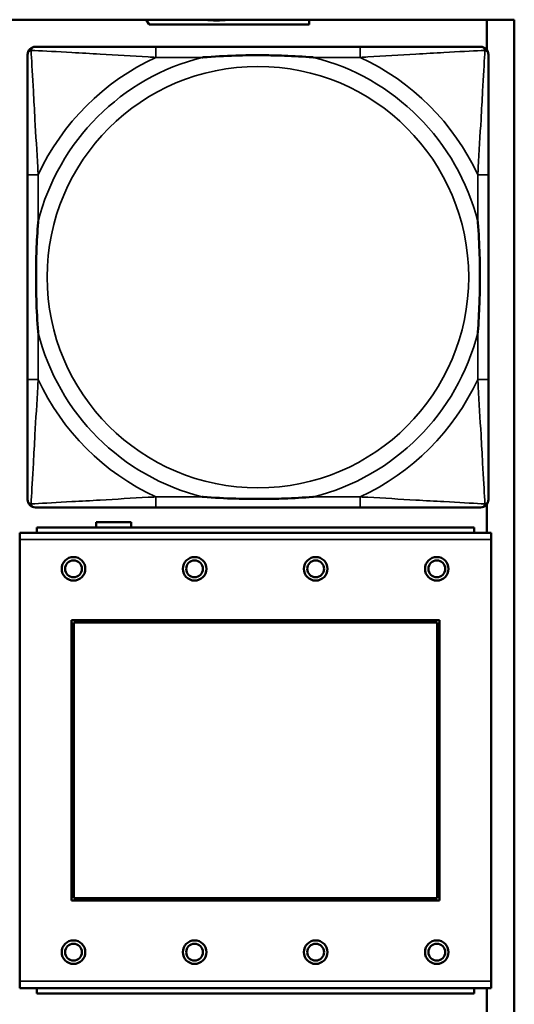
# Model space of a CAD drawing. Header units: inches. Extents: x -32 to 29.2, y -14.4 to 22.6.
# Tile 106 of 256: x -5.761 to -5.025, y -7.787 to -6.323. Entities that reach past the tile are written whole.
import ezdxf

# ---------------------------------------------------------------- set-up
doc = ezdxf.new("R2010")
doc.units = ezdxf.units.IN
doc.header["$MEASUREMENT"] = 0
doc.layers.add('Visible (ANSI)', color=7, linetype='Continuous', lineweight=50)
doc.layers.add('Visible Narrow (ANSI)', color=7, linetype='Continuous', lineweight=35)

msp = doc.modelspace()

# ---------------------------------------------------------------- linework, layer by layer
at = {"layer": 'Visible (ANSI)'}
for p, q in [((-27.8004, -6.3234), (-5.0254, -6.3234)), ((-5.5681, -6.3305), (-5.5724, -6.3234)), ((-5.3303, -6.3234), (-5.3303, -6.3305)), ((-5.0661, -6.3234), (-5.0661, -6.3686)), ((-5.0254, -6.3234), (-5.0254, -8.528)), ((-5.3303, -6.3305), (-5.5681, -6.3305)), ((-5.2544, -6.3637), (-5.5583, -6.3637)), ((-5.7489, -6.5542), (-5.7489, -6.8582)), ((-5.0639, -6.8582), (-5.0639, -6.5542)), ((-5.5583, -7.0487), (-5.2544, -7.0487)), ((-5.0661, -7.0438), (-5.0661, -7.0863)), ((-5.6471, -7.0783), (-5.6471, -7.0706)), ((-5.6471, -7.0706), (-5.5951, -7.0706)), ((-5.5951, -7.0706), (-5.5951, -7.0783)), ((-5.0851, -7.0783), (-5.7351, -7.0783)), ((-5.7351, -7.0863), (-5.7351, -7.0783)), ((-5.0851, -7.0783), (-5.0851, -7.0863)), ((-5.0596, -7.0863), (-5.7606, -7.0863)), ((-5.7606, -7.0963), (-5.7606, -7.0863)), ((-5.7606, -7.0963), (-5.7606, -7.7533)), ((-5.0596, -7.0863), (-5.0596, -7.0963)), ((-5.0596, -7.7533), (-5.0596, -7.0963)), ((-5.6836, -7.6333), (-5.6836, -7.2163)), ((-5.6836, -7.2163), (-5.1366, -7.2163)), ((-5.1366, -7.2163), (-5.1366, -7.6333)), ((-5.68, -7.2199), (-5.1402, -7.2199)), ((-5.68, -7.6297), (-5.68, -7.2199)), ((-5.1402, -7.2199), (-5.1402, -7.6297)), ((-5.1366, -7.6333), (-5.6836, -7.6333)), ((-5.1402, -7.6297), (-5.68, -7.6297)), ((-5.7606, -7.7633), (-5.7606, -7.7533)), ((-5.0596, -7.7533), (-5.0596, -7.7633)), ((-5.7606, -7.7633), (-5.0596, -7.7633)), ((-5.7351, -7.7633), (-5.7351, -7.7713)), ((-5.0851, -7.7713), (-5.7351, -7.7713)), ((-5.0851, -7.7713), (-5.0851, -7.7633)), ((-5.0661, -7.7633), (-5.0661, -8.528))]:
    msp.add_line(p, q, dxfattribs=at)
for centre, radius in [((-5.6806, -7.1399), 0.0175), ((-5.6806, -7.1399), 0.0125), ((-5.5006, -7.1399), 0.0175), ((-5.5006, -7.1399), 0.0125), ((-5.3206, -7.1399), 0.0175), ((-5.3206, -7.1399), 0.0125), ((-5.1406, -7.1399), 0.0175), ((-5.1406, -7.1399), 0.0125), ((-5.6806, -7.7099), 0.0175), ((-5.6806, -7.7099), 0.0125), ((-5.5006, -7.7099), 0.0175), ((-5.5006, -7.7099), 0.0125), ((-5.3206, -7.7099), 0.0175), ((-5.3206, -7.7099), 0.0125), ((-5.1406, -7.7099), 0.0175), ((-5.1406, -7.7099), 0.0125)]:
    msp.add_circle(centre, radius, dxfattribs=at)
for centre, radius, start, end in [((-5.4681, -6.2006), 0.124, 262.0541, 277.9459), ((-5.7371, -6.3755), 0.0118, 90, 180), ((-5.0757, -6.3755), 0.0118, 0, 90), ((-5.7371, -7.0369), 0.0118, 180, 270), ((-5.0757, -7.0369), 0.0118, 270, 360)]:
    msp.add_arc(centre, radius, start, end, dxfattribs=at)
for points, knots in [([(-5.5583, -6.3637), (-5.5619, -6.3637), (-5.5655, -6.3637), (-5.5691, -6.3637), (-5.6023, -6.3637), (-5.636, -6.3637), (-5.6669, -6.3637), (-5.6938, -6.3637), (-5.7194, -6.3637), (-5.7328, -6.3637), (-5.7344, -6.3637), (-5.7358, -6.3637), (-5.7371, -6.3637)], [0, 0, 0, 0, 0.0272471, 0.0272471, 0.0272471, 0.2790553, 0.2790553, 0.2790553, 0.4988354, 0.4988354, 0.4988354, 0.5252205, 0.5252205, 0.5252205, 0.5252205]), ([(-5.0757, -6.3637), (-5.0906, -6.3637), (-5.1322, -6.3637), (-5.1728, -6.3637), (-5.1993, -6.3637), (-5.2272, -6.3637), (-5.2544, -6.3637)], [-0.5252205, -0.5252205, -0.5252205, -0.5252205, -0.20743, -0.20743, -0.20743, 0, 0, 0, 0]), ([(-5.7489, -6.3755), (-5.7489, -6.3904), (-5.7489, -6.432), (-5.7489, -6.4726), (-5.7489, -6.4991), (-5.7489, -6.527), (-5.7489, -6.5542)], [-0.5252205, -0.5252205, -0.5252205, -0.5252205, -0.20743, -0.20743, -0.20743, 0, 0, 0, 0]), ([(-5.4891, -6.3794), (-5.4887, -6.3794), (-5.4882, -6.3794), (-5.4717, -6.3781), (-5.4557, -6.3773), (-5.4327, -6.3765), (-5.426, -6.3764), (-5.4169, -6.3763), (-5.4144, -6.3763), (-5.4103, -6.3763), (-5.4087, -6.3762), (-5.4056, -6.3762), (-5.404, -6.3762), (-5.4005, -6.3763), (-5.3984, -6.3763), (-5.3922, -6.3763), (-5.3881, -6.3764), (-5.3784, -6.3766), (-5.3728, -6.3768), (-5.353, -6.3775), (-5.339, -6.3783), (-5.3245, -6.3794), (-5.3241, -6.3794), (-5.3236, -6.3794)], [-0.416114, -0.416114, -0.416114, -0.416114, -0.4127691, -0.4127691, -0.2896446, -0.2896446, -0.2388934, -0.2388934, -0.2201881, -0.2201881, -0.2080204, -0.2080204, -0.196499, -0.196499, -0.1809939, -0.1809939, -0.149741, -0.149741, -0.1073162, -0.1073162, 0, 0, 0.0033356, 0.0033356, 0.0033356, 0.0033356]), ([(-5.0639, -6.5542), (-5.0639, -6.5507), (-5.0639, -6.5471), (-5.0639, -6.5435), (-5.0639, -6.5103), (-5.0639, -6.4766), (-5.0639, -6.4457), (-5.0639, -6.4188), (-5.0639, -6.3932), (-5.0639, -6.3798), (-5.0639, -6.3782), (-5.0639, -6.3767), (-5.0639, -6.3755)], [0, 0, 0, 0, 0.0272471, 0.0272471, 0.0272471, 0.2790553, 0.2790553, 0.2790553, 0.4988354, 0.4988354, 0.4988354, 0.5252205, 0.5252205, 0.5252205, 0.5252205]), ([(-5.7331, -6.7889), (-5.7332, -6.7885), (-5.7332, -6.7881), (-5.7345, -6.7716), (-5.7353, -6.7555), (-5.736, -6.7325), (-5.7362, -6.7258), (-5.7363, -6.7167), (-5.7363, -6.7142), (-5.7363, -6.7101), (-5.7363, -6.7085), (-5.7363, -6.7054), (-5.7363, -6.7039), (-5.7363, -6.7003), (-5.7363, -6.6982), (-5.7362, -6.6921), (-5.7362, -6.6879), (-5.736, -6.6782), (-5.7358, -6.6726), (-5.7351, -6.6528), (-5.7343, -6.6388), (-5.7332, -6.6243), (-5.7332, -6.6239), (-5.7331, -6.6234)], [-0.416114, -0.416114, -0.416114, -0.416114, -0.4127691, -0.4127691, -0.2896446, -0.2896446, -0.2388934, -0.2388934, -0.2201881, -0.2201881, -0.2080204, -0.2080204, -0.196499, -0.196499, -0.1809939, -0.1809939, -0.149741, -0.149741, -0.1073162, -0.1073162, 0, 0, 0.0033356, 0.0033356, 0.0033356, 0.0033356]), ([(-5.0796, -6.6234), (-5.0796, -6.6239), (-5.0795, -6.6243), (-5.0783, -6.6408), (-5.0774, -6.6569), (-5.0767, -6.6798), (-5.0766, -6.6865), (-5.0765, -6.6957), (-5.0765, -6.6982), (-5.0764, -6.7023), (-5.0764, -6.7039), (-5.0764, -6.707), (-5.0764, -6.7085), (-5.0764, -6.7121), (-5.0765, -6.7141), (-5.0765, -6.7203), (-5.0766, -6.7244), (-5.0768, -6.7342), (-5.0769, -6.7398), (-5.0777, -6.7595), (-5.0784, -6.7736), (-5.0795, -6.7881), (-5.0796, -6.7885), (-5.0796, -6.7889)], [-0.416114, -0.416114, -0.416114, -0.416114, -0.4127691, -0.4127691, -0.2896446, -0.2896446, -0.2388934, -0.2388934, -0.2201881, -0.2201881, -0.2080204, -0.2080204, -0.196499, -0.196499, -0.1809939, -0.1809939, -0.149741, -0.149741, -0.1073162, -0.1073162, 0, 0, 0.0033356, 0.0033356, 0.0033356, 0.0033356]), ([(-5.7489, -6.8582), (-5.7489, -6.8854), (-5.7489, -6.9132), (-5.7489, -6.9398), (-5.7489, -6.9804), (-5.7489, -7.022), (-5.7489, -7.0369)], [3.9382945, 3.9382945, 3.9382945, 3.9382945, 4.1457245, 4.1457245, 4.1457245, 4.463515, 4.463515, 4.463515, 4.463515]), ([(-5.0639, -7.0369), (-5.0639, -7.022), (-5.0639, -6.9804), (-5.0639, -6.9398), (-5.0639, -6.9132), (-5.0639, -6.8854), (-5.0639, -6.8582)], [-0.5252205, -0.5252205, -0.5252205, -0.5252205, -0.20743, -0.20743, -0.20743, 0, 0, 0, 0]), ([(-5.3236, -7.033), (-5.3241, -7.033), (-5.3245, -7.033), (-5.339, -7.0341), (-5.353, -7.0349), (-5.3728, -7.0356), (-5.3784, -7.0358), (-5.3881, -7.036), (-5.3922, -7.0361), (-5.3984, -7.0361), (-5.4005, -7.0361), (-5.404, -7.0361), (-5.4056, -7.0361), (-5.4087, -7.0361), (-5.4103, -7.0361), (-5.4144, -7.0361), (-5.4169, -7.0361), (-5.426, -7.036), (-5.4327, -7.0358), (-5.4557, -7.0351), (-5.4717, -7.0343), (-5.4882, -7.033), (-5.4887, -7.033), (-5.4891, -7.033)], [-0.4149464, -0.4149464, -0.4149464, -0.4149464, -0.41162, -0.41162, -0.3046026, -0.3046026, -0.2622958, -0.2622958, -0.23113, -0.23113, -0.215668, -0.215668, -0.2041787, -0.2041787, -0.1920448, -0.1920448, -0.1733916, -0.1733916, -0.1227817, -0.1227817, 0, 0, 0.0033356, 0.0033356, 0.0033356, 0.0033356]), ([(-5.7371, -7.0487), (-5.7222, -7.0487), (-5.6806, -7.0487), (-5.6399, -7.0487), (-5.6134, -7.0487), (-5.5856, -7.0487), (-5.5583, -7.0487)], [-0.5252205, -0.5252205, -0.5252205, -0.5252205, -0.20743, -0.20743, -0.20743, 0, 0, 0, 0]), ([(-5.2544, -7.0487), (-5.2272, -7.0487), (-5.1993, -7.0487), (-5.1728, -7.0487), (-5.1322, -7.0487), (-5.0906, -7.0487), (-5.0757, -7.0487)], [3.9382945, 3.9382945, 3.9382945, 3.9382945, 4.1457245, 4.1457245, 4.1457245, 4.463515, 4.463515, 4.463515, 4.463515])]:
    msp.add_open_spline(points, degree=3, knots=knots, dxfattribs=at)
at = {"layer": 'Visible Narrow (ANSI)'}
for p, q in [((-5.5583, -6.3637), (-5.5583, -6.3794)), ((-5.2544, -6.3637), (-5.2544, -6.3794)), ((-5.5583, -6.3794), (-5.4891, -6.3794)), ((-5.3236, -6.3794), (-5.2544, -6.3794)), ((-5.7331, -6.5542), (-5.7489, -6.5542)), ((-5.7331, -6.6234), (-5.7331, -6.5542)), ((-5.0639, -6.5542), (-5.0796, -6.5542)), ((-5.0796, -6.5542), (-5.0796, -6.6234)), ((-5.7331, -6.8582), (-5.7331, -6.7889)), ((-5.0796, -6.7889), (-5.0796, -6.8582)), ((-5.7331, -6.8582), (-5.7489, -6.8582)), ((-5.0639, -6.8582), (-5.0796, -6.8582)), ((-5.5583, -7.033), (-5.5583, -7.0487)), ((-5.4891, -7.033), (-5.5583, -7.033)), ((-5.2544, -7.033), (-5.3236, -7.033)), ((-5.2544, -7.033), (-5.2544, -7.0487)), ((-5.7606, -7.0963), (-5.0596, -7.0963)), ((-5.0596, -7.7533), (-5.7606, -7.7533))]:
    msp.add_line(p, q, dxfattribs=at)
msp.add_circle((-5.4064, -6.7062), 0.3133, dxfattribs=at)
for radius, start, end in [(0.3371, 104.2103, 165.7897), (0.3604, 114.9407, 155.0593), (0.3371, 14.2103, 75.7897), (0.3604, 24.9407, 65.0593), (0.3371, 194.2103, 255.7897), (0.3371, 284.2103, 345.7897), (0.3604, 204.9407, 245.0593), (0.3604, 294.9407, 335.0593)]:
    msp.add_arc((-5.4064, -6.7062), radius, start, end, dxfattribs=at)
for points, knots in [([(-5.7436, -6.369), (-5.7434, -6.3684), (-5.7432, -6.3678), (-5.7427, -6.3668), (-5.7423, -6.3663), (-5.7417, -6.3656), (-5.7415, -6.3653), (-5.7411, -6.365), (-5.7409, -6.3649), (-5.7406, -6.3646), (-5.7403, -6.3645), (-5.7397, -6.3642), (-5.7392, -6.364), (-5.7382, -6.3637), (-5.7377, -6.3637), (-5.7371, -6.3637)], [-0.00012419, -0.00012419, -0.00012419, -0.00012419, 0.00449537, 0.00449537, 0.00977487, 0.00977487, 0.01307456, 0.01307456, 0.0147244, 0.0147244, 0.01736415, 0.01736415, 0.02158775, 0.02158775, 0.02627331, 0.02627331, 0.02627331, 0.02627331]), ([(-5.0757, -6.3637), (-5.0751, -6.3637), (-5.0745, -6.3637), (-5.0735, -6.364), (-5.0731, -6.3642), (-5.0724, -6.3645), (-5.0722, -6.3646), (-5.0718, -6.3649), (-5.0717, -6.365), (-5.0713, -6.3653), (-5.071, -6.3656), (-5.0704, -6.3663), (-5.0701, -6.3668), (-5.0695, -6.3678), (-5.0693, -6.3684), (-5.0691, -6.369)], [-0.02627331, -0.02627331, -0.02627331, -0.02627331, -0.02158775, -0.02158775, -0.01736415, -0.01736415, -0.0147244, -0.0147244, -0.01307456, -0.01307456, -0.00977487, -0.00977487, -0.00449537, -0.00449537, 0.00012419, 0.00012419, 0.00012419, 0.00012419]), ([(-5.7489, -6.3755), (-5.7489, -6.3749), (-5.7488, -6.3743), (-5.7486, -6.3733), (-5.7484, -6.3729), (-5.7481, -6.3722), (-5.7479, -6.372), (-5.7477, -6.3716), (-5.7476, -6.3715), (-5.7472, -6.3711), (-5.747, -6.3708), (-5.7463, -6.3702), (-5.7458, -6.3699), (-5.7447, -6.3693), (-5.7442, -6.3691), (-5.7436, -6.369)], [-0.02627331, -0.02627331, -0.02627331, -0.02627331, -0.02158775, -0.02158775, -0.01736415, -0.01736415, -0.0147244, -0.0147244, -0.01307456, -0.01307456, -0.00977487, -0.00977487, -0.00449537, -0.00449537, 0.00012419, 0.00012419, 0.00012419, 0.00012419]), ([(-5.7331, -6.5542), (-5.7333, -6.5505), (-5.7336, -6.5467), (-5.7351, -6.5194), (-5.7365, -6.4952), (-5.7387, -6.4573), (-5.7395, -6.4433), (-5.7415, -6.408), (-5.7426, -6.3879), (-5.7434, -6.3725), (-5.7435, -6.3707), (-5.7436, -6.369)], [0, 0, 0, 0, 0.0278591, 0.0278591, 0.201273, 0.201273, 0.3066357, 0.3066357, 0.475216, 0.475216, 0.5007189, 0.5007189, 0.5007189, 0.5007189]), ([(-5.7436, -6.369), (-5.7419, -6.369), (-5.7401, -6.3691), (-5.7246, -6.37), (-5.7045, -6.371), (-5.6693, -6.373), (-5.6552, -6.3738), (-5.6174, -6.3761), (-5.5932, -6.3775), (-5.5659, -6.379), (-5.5621, -6.3792), (-5.5583, -6.3794)], [-0.5007189, -0.5007189, -0.5007189, -0.5007189, -0.475216, -0.475216, -0.3066357, -0.3066357, -0.201273, -0.201273, -0.0278591, -0.0278591, 0, 0, 0, 0]), ([(-5.2544, -6.3794), (-5.2507, -6.3792), (-5.2469, -6.379), (-5.2195, -6.3775), (-5.1954, -6.3761), (-5.1575, -6.3738), (-5.1435, -6.373), (-5.1082, -6.371), (-5.0881, -6.37), (-5.0727, -6.3691), (-5.0708, -6.369), (-5.0691, -6.369)], [0, 0, 0, 0, 0.0278591, 0.0278591, 0.201273, 0.201273, 0.3066357, 0.3066357, 0.475216, 0.475216, 0.5007189, 0.5007189, 0.5007189, 0.5007189]), ([(-5.0691, -6.369), (-5.0692, -6.3707), (-5.0693, -6.3725), (-5.0701, -6.3879), (-5.0712, -6.408), (-5.0732, -6.4433), (-5.074, -6.4573), (-5.0762, -6.4952), (-5.0777, -6.5194), (-5.0792, -6.5467), (-5.0794, -6.5505), (-5.0796, -6.5542)], [-0.5007189, -0.5007189, -0.5007189, -0.5007189, -0.475216, -0.475216, -0.3066357, -0.3066357, -0.201273, -0.201273, -0.0278591, -0.0278591, 0, 0, 0, 0]), ([(-5.0691, -6.369), (-5.0686, -6.3691), (-5.068, -6.3693), (-5.067, -6.3699), (-5.0665, -6.3702), (-5.0658, -6.3708), (-5.0655, -6.3711), (-5.0652, -6.3715), (-5.0651, -6.3716), (-5.0648, -6.372), (-5.0647, -6.3722), (-5.0643, -6.3729), (-5.0642, -6.3733), (-5.0639, -6.3743), (-5.0639, -6.3749), (-5.0639, -6.3755)], [-0.00012419, -0.00012419, -0.00012419, -0.00012419, 0.00449537, 0.00449537, 0.00977487, 0.00977487, 0.01307456, 0.01307456, 0.0147244, 0.0147244, 0.01736415, 0.01736415, 0.02158775, 0.02158775, 0.02627331, 0.02627331, 0.02627331, 0.02627331]), ([(-5.7436, -7.0434), (-5.7435, -7.0417), (-5.7434, -7.0399), (-5.7426, -7.0245), (-5.7415, -7.0043), (-5.7395, -6.9691), (-5.7387, -6.9551), (-5.7365, -6.9172), (-5.7351, -6.893), (-5.7336, -6.8657), (-5.7333, -6.8619), (-5.7331, -6.8582)], [-4.4390134, -4.4390134, -4.4390134, -4.4390134, -4.4135105, -4.4135105, -4.2449302, -4.2449302, -4.1395675, -4.1395675, -3.9661536, -3.9661536, -3.9382945, -3.9382945, -3.9382945, -3.9382945]), ([(-5.0796, -6.8582), (-5.0794, -6.8619), (-5.0792, -6.8657), (-5.0777, -6.893), (-5.0762, -6.9172), (-5.074, -6.9551), (-5.0732, -6.9691), (-5.0712, -7.0043), (-5.0701, -7.0245), (-5.0693, -7.0399), (-5.0692, -7.0417), (-5.0691, -7.0434)], [0, 0, 0, 0, 0.0278591, 0.0278591, 0.201273, 0.201273, 0.3066357, 0.3066357, 0.475216, 0.475216, 0.5007189, 0.5007189, 0.5007189, 0.5007189]), ([(-5.7436, -7.0434), (-5.7442, -7.0432), (-5.7447, -7.043), (-5.7458, -7.0425), (-5.7463, -7.0422), (-5.747, -7.0416), (-5.7472, -7.0413), (-5.7476, -7.0409), (-5.7477, -7.0408), (-5.7479, -7.0404), (-5.7481, -7.0401), (-5.7484, -7.0395), (-5.7486, -7.0391), (-5.7488, -7.0381), (-5.7489, -7.0375), (-5.7489, -7.0369)], [-0.00012419, -0.00012419, -0.00012419, -0.00012419, 0.00449537, 0.00449537, 0.00977487, 0.00977487, 0.01307456, 0.01307456, 0.0147244, 0.0147244, 0.01736415, 0.01736415, 0.02158775, 0.02158775, 0.02627331, 0.02627331, 0.02627331, 0.02627331]), ([(-5.5583, -7.033), (-5.5621, -7.0332), (-5.5659, -7.0334), (-5.5932, -7.0349), (-5.6174, -7.0363), (-5.6552, -7.0385), (-5.6693, -7.0393), (-5.7045, -7.0413), (-5.7246, -7.0424), (-5.7401, -7.0432), (-5.7419, -7.0433), (-5.7436, -7.0434)], [0, 0, 0, 0, 0.0278591, 0.0278591, 0.201273, 0.201273, 0.3066357, 0.3066357, 0.475216, 0.475216, 0.5007189, 0.5007189, 0.5007189, 0.5007189]), ([(-5.0691, -7.0434), (-5.0708, -7.0433), (-5.0727, -7.0432), (-5.0881, -7.0424), (-5.1082, -7.0413), (-5.1435, -7.0393), (-5.1575, -7.0385), (-5.1954, -7.0363), (-5.2195, -7.0349), (-5.2469, -7.0334), (-5.2507, -7.0332), (-5.2544, -7.033)], [-4.4390134, -4.4390134, -4.4390134, -4.4390134, -4.4135105, -4.4135105, -4.2449302, -4.2449302, -4.1395675, -4.1395675, -3.9661536, -3.9661536, -3.9382945, -3.9382945, -3.9382945, -3.9382945]), ([(-5.0639, -7.0369), (-5.0639, -7.0375), (-5.0639, -7.0381), (-5.0642, -7.0391), (-5.0643, -7.0395), (-5.0647, -7.0401), (-5.0648, -7.0404), (-5.0651, -7.0408), (-5.0652, -7.0409), (-5.0655, -7.0413), (-5.0658, -7.0416), (-5.0665, -7.0422), (-5.067, -7.0425), (-5.068, -7.043), (-5.0686, -7.0432), (-5.0691, -7.0434)], [-0.02627331, -0.02627331, -0.02627331, -0.02627331, -0.02158775, -0.02158775, -0.01736415, -0.01736415, -0.0147244, -0.0147244, -0.01307456, -0.01307456, -0.00977487, -0.00977487, -0.00449537, -0.00449537, 0.00012419, 0.00012419, 0.00012419, 0.00012419]), ([(-5.7371, -7.0487), (-5.7377, -7.0487), (-5.7382, -7.0486), (-5.7392, -7.0484), (-5.7397, -7.0482), (-5.7403, -7.0479), (-5.7406, -7.0478), (-5.7409, -7.0475), (-5.7411, -7.0474), (-5.7415, -7.047), (-5.7417, -7.0468), (-5.7423, -7.0461), (-5.7427, -7.0456), (-5.7432, -7.0445), (-5.7434, -7.044), (-5.7436, -7.0434)], [-0.02627331, -0.02627331, -0.02627331, -0.02627331, -0.02158775, -0.02158775, -0.01736415, -0.01736415, -0.0147244, -0.0147244, -0.01307456, -0.01307456, -0.00977487, -0.00977487, -0.00449537, -0.00449537, 0.00012419, 0.00012419, 0.00012419, 0.00012419]), ([(-5.0691, -7.0434), (-5.0693, -7.044), (-5.0695, -7.0445), (-5.0701, -7.0456), (-5.0704, -7.0461), (-5.071, -7.0468), (-5.0713, -7.047), (-5.0717, -7.0474), (-5.0718, -7.0475), (-5.0722, -7.0478), (-5.0724, -7.0479), (-5.0731, -7.0482), (-5.0735, -7.0484), (-5.0745, -7.0486), (-5.0751, -7.0487), (-5.0757, -7.0487)], [-0.00012419, -0.00012419, -0.00012419, -0.00012419, 0.00449537, 0.00449537, 0.00977487, 0.00977487, 0.01307456, 0.01307456, 0.0147244, 0.0147244, 0.01736415, 0.01736415, 0.02158775, 0.02158775, 0.02627331, 0.02627331, 0.02627331, 0.02627331])]:
    msp.add_open_spline(points, degree=3, knots=knots, dxfattribs=at)

doc.saveas('drawing.dxf')
